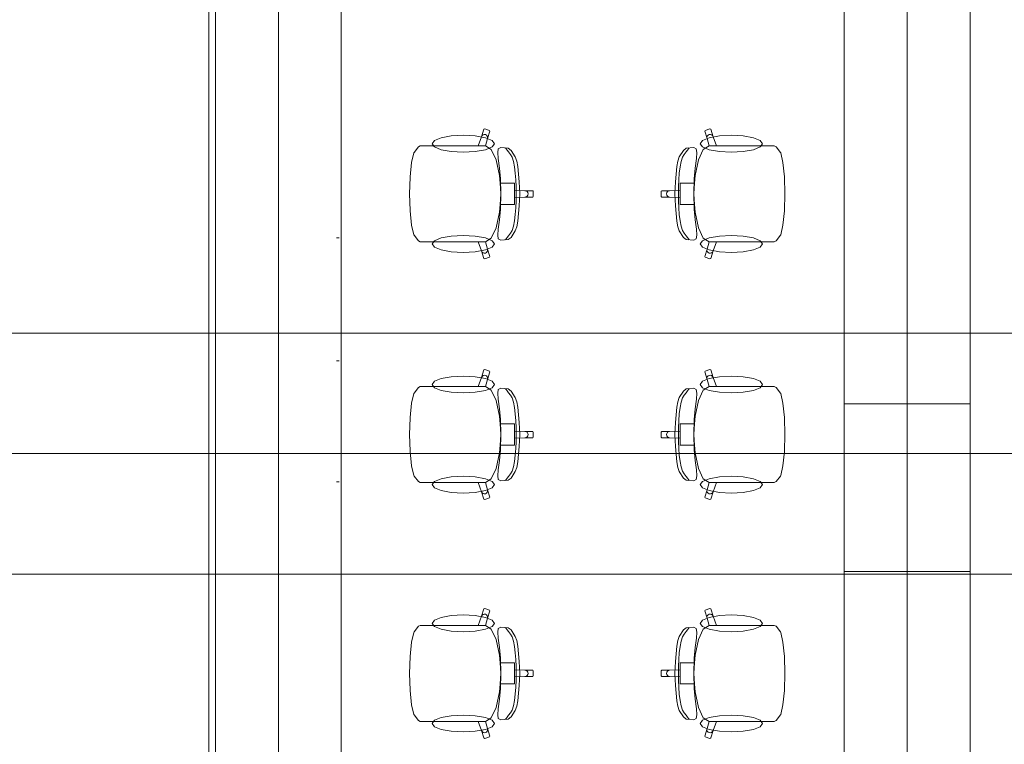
# Model space of a CAD drawing. Header units: millimetres. Extents: x -14761 to 157739, y -22400 to 107990.
# Tile 28 of 256: x 55910 to 60608, y 25613 to 29070. Entities that reach past the tile are written whole.
import ezdxf

# ---------------------------------------------------------------- set-up
doc = ezdxf.new("R2010")
doc.units = ezdxf.units.MM
doc.header["$MEASUREMENT"] = 0
doc.linetypes.add('Wipeout_Contour', pattern=[1000, 0, -1000])
for name, color, linetype in [('Интерьер - конструкции мебели', 7, 'Continuous'), ('Интерьер - Мебель', 7, 'Continuous'), ('Элемент Модели - Оси', 7, 'Continuous')]:
    doc.layers.add(name, color=color, linetype=linetype)

msp = doc.modelspace()

# ---------------------------------------------------------------- linework, layer by layer
at = {"layer": 'Интерьер - конструкции мебели', "color": 7, "linetype": 'Continuous', "lineweight": 15, "flags": 128}
msp.add_lwpolyline([(60444.3, 31900), (56812.2, 31900), (56812.2, 23437.9), (60444.3, 23437.9), (60444.3, 26425), (60444.3, 27575)], close=True, dxfattribs=at)
at = {"layer": 'Интерьер - Мебель', "color": 7, "linetype": 'Continuous', "lineweight": 15}
for p, q in [((58097.8, 28468.7), (58113.5, 28512.1)), ((58113.5, 28512.1), (58124.9, 28547.5)), ((58113.5, 28512.1), (58116.4, 28517.2)), ((58116.4, 28517.2), (58121, 28520.9)), ((58121, 28520.9), (58126.6, 28522.5)), ((58124.9, 28547.5), (58128.7, 28549.4)), ((58126.6, 28522.5), (58132.4, 28521.8)), ((58128.7, 28549.4), (58151.5, 28542)), ((58132.4, 28521.8), (58137.5, 28518.9)), ((58137.5, 28518.9), (58141.1, 28514.3)), ((58141.1, 28514.3), (58142.7, 28508.6)), ((58153.4, 28538.2), (58142, 28502.8)), ((58151.5, 28542), (58153.4, 28538.2)), ((59180.3, 28542), (59178.4, 28538.2)), ((59178.4, 28538.2), (59189.8, 28502.8)), ((59203.1, 28549.4), (59180.3, 28542)), ((59190.7, 28514.3), (59189.1, 28508.6)), ((59194.3, 28518.9), (59190.7, 28514.3)), ((59199.4, 28521.8), (59194.3, 28518.9)), ((59205.2, 28522.5), (59199.4, 28521.8)), ((59206.9, 28547.5), (59203.1, 28549.4)), ((59210.8, 28520.9), (59205.2, 28522.5)), ((59218.3, 28512.1), (59206.9, 28547.5)), ((59215.4, 28517.2), (59210.8, 28520.9)), ((59218.3, 28512.1), (59215.4, 28517.2)), ((59233.9, 28468.7), (59218.3, 28512.1)), ((57813, 28464.2), (57821.6, 28468.7)), ((57821.6, 28468.7), (57852.7, 28468.7)), ((57852.7, 28468.7), (57888.7, 28468.7)), ((57888.7, 28468.7), (58097.8, 28468.7)), ((58132.1, 28468.7), (58097.8, 28468.7)), ((58132.1, 28468.7), (58132.3, 28468.6)), ((58142, 28502.8), (58132.3, 28468.6)), ((58132.3, 28468.6), (58160.2, 28451.3)), ((58142.7, 28508.6), (58142, 28502.8)), ((59199.5, 28468.6), (59171.6, 28451.3)), ((59189.1, 28508.6), (59189.8, 28502.8)), ((59189.8, 28502.8), (59199.5, 28468.6)), ((59199.7, 28468.7), (59199.5, 28468.6)), ((59199.7, 28468.7), (59233.9, 28468.7)), ((59443.1, 28468.7), (59233.9, 28468.7)), ((59479.1, 28468.7), (59443.1, 28468.7)), ((59510.2, 28468.7), (59479.1, 28468.7)), ((59518.8, 28464.2), (59510.2, 28468.7)), ((57780.3, 28389.3), (57791, 28435.2)), ((57791, 28435.2), (57791.9, 28437.4)), ((57791.9, 28437.4), (57813, 28464.2)), ((58160.2, 28451.3), (58183.9, 28401.6)), ((58190.7, 28436.9), (58193.7, 28454.1)), ((58193.2, 28408), (58190.7, 28436.9)), ((58193.7, 28454.1), (58205.3, 28460.8)), ((58205.3, 28460.8), (58241.3, 28457.5)), ((58230.8, 28454.4), (58228.2, 28458.2)), ((58235.9, 28448.2), (58230.8, 28454.4)), ((58242.1, 28439.2), (58235.9, 28448.2)), ((58241.3, 28457.5), (58254.5, 28447)), ((58252.2, 28427.5), (58242.1, 28439.2)), ((58259.8, 28414.3), (58252.2, 28427.5)), ((58254.5, 28447), (58274.6, 28416)), ((59077.3, 28447), (59057.2, 28416)), ((59072, 28414.3), (59079.6, 28427.5)), ((59090.5, 28457.5), (59077.3, 28447)), ((59079.6, 28427.5), (59089.7, 28439.2)), ((59089.7, 28439.2), (59095.9, 28448.2)), ((59126.5, 28460.8), (59090.5, 28457.5)), ((59095.9, 28448.2), (59101, 28454.4)), ((59101, 28454.4), (59103.6, 28458.2)), ((59138.1, 28454.1), (59126.5, 28460.8)), ((59141.1, 28436.9), (59138.1, 28454.1)), ((59138.5, 28408), (59141.1, 28436.9)), ((59171.6, 28451.3), (59147.9, 28401.6)), ((59539.9, 28437.4), (59518.8, 28464.2)), ((59540.8, 28435.2), (59539.9, 28437.4)), ((59551.5, 28389.3), (59540.8, 28435.2)), ((57773.1, 28320.5), (57780.3, 28389.3)), ((58183.9, 28401.6), (58199.8, 28327.2)), ((58199.1, 28362.7), (58193.2, 28408)), ((58266.1, 28393.9), (58259.8, 28414.3)), ((58271, 28368), (58266.1, 28393.9)), ((58274.6, 28416), (58281.8, 28396)), ((58281.8, 28396), (58286.6, 28370.1)), ((59049.9, 28396), (59045.1, 28370.1)), ((59057.2, 28416), (59049.9, 28396)), ((59060.7, 28368), (59065.7, 28393.9)), ((59065.7, 28393.9), (59072, 28414.3)), ((59147.9, 28401.6), (59132, 28327.2)), ((59132.7, 28362.7), (59138.5, 28408)), ((59558.6, 28320.5), (59551.5, 28389.3)), ((58203.7, 28311.7), (58199.1, 28362.7)), ((58199.8, 28327.2), (58202.2, 28289.7)), ((58274.7, 28338), (58271, 28368)), ((58277.3, 28305.5), (58274.7, 28338)), ((58286.6, 28370.1), (58293.6, 28296.9)), ((59045.1, 28370.1), (59038.2, 28296.9)), ((59054.5, 28305.5), (59057, 28338)), ((59057, 28338), (59060.7, 28368)), ((59128.1, 28311.7), (59132.7, 28362.7)), ((59132, 28327.2), (59129.6, 28289.7)), ((57770.6, 28239.4), (57773, 28319.5)), ((57773, 28319.5), (57773.1, 28320.5)), ((58202.2, 28289.7), (58205.4, 28239.4)), ((58202.2, 28289.7), (58240.9, 28289.7)), ((58206.1, 28239.4), (58203.7, 28311.7)), ((58240.9, 28289.7), (58270.8, 28289.7)), ((58270.8, 28289.7), (58270.8, 28256.3)), ((58278.7, 28272.2), (58277.3, 28305.5)), ((58293.6, 28296.9), (58295.8, 28239.4)), ((59038.2, 28296.9), (59036, 28239.4)), ((59053.1, 28272.2), (59054.5, 28305.5)), ((59090.9, 28289.7), (59061, 28289.7)), ((59061, 28289.7), (59061, 28256.3)), ((59129.6, 28289.7), (59090.9, 28289.7)), ((59125.7, 28239.4), (59128.1, 28311.7)), ((59129.6, 28289.7), (59126.4, 28239.4)), ((59558.7, 28319.5), (59558.6, 28320.5)), ((59561.2, 28239.4), (59558.7, 28319.5)), ((57770.6, 28239.4), (57773, 28159.4)), ((58202.2, 28189.1), (58205.4, 28239.4)), ((58206.1, 28239.4), (58203.7, 28167.1)), ((58270.8, 28256.3), (58270.8, 28239.4)), ((58270.8, 28256.3), (58320.7, 28254.5)), ((58270.8, 28222.5), (58270.8, 28239.4)), ((58279.2, 28239.4), (58278.7, 28272.2)), ((58279.2, 28239.4), (58278.7, 28206.7)), ((58293.6, 28181.9), (58295.8, 28239.4)), ((58320.7, 28254.5), (58326.4, 28253.4)), ((58320.7, 28254.5), (58357.6, 28254.5)), ((58326.4, 28253.4), (58331.3, 28250.1)), ((58331.3, 28250.1), (58334.5, 28245.2)), ((58331.3, 28228.8), (58334.5, 28233.7)), ((58334.5, 28245.2), (58335.6, 28239.4)), ((58334.5, 28233.7), (58335.6, 28239.4)), ((58357.6, 28254.5), (58360.6, 28251.5)), ((58360.6, 28251.5), (58360.6, 28239.4)), ((58360.6, 28227.4), (58360.6, 28239.4)), ((58974.2, 28254.5), (58971.2, 28251.5)), ((58971.2, 28251.5), (58971.2, 28239.4)), ((58971.2, 28227.4), (58971.2, 28239.4)), ((59011.1, 28254.5), (58974.2, 28254.5)), ((58997.3, 28245.2), (58996.1, 28239.4)), ((58997.3, 28233.7), (58996.1, 28239.4)), ((59000.5, 28250.1), (58997.3, 28245.2)), ((59000.5, 28228.8), (58997.3, 28233.7)), ((59005.4, 28253.4), (59000.5, 28250.1)), ((59011.1, 28254.5), (59005.4, 28253.4)), ((59061, 28256.3), (59011.1, 28254.5)), ((59038.2, 28181.9), (59036, 28239.4)), ((59052.6, 28239.4), (59053.1, 28272.2)), ((59052.6, 28239.4), (59053.1, 28206.7)), ((59061, 28256.3), (59061, 28239.4)), ((59061, 28222.5), (59061, 28239.4)), ((59125.7, 28239.4), (59128.1, 28167.1)), ((59129.6, 28189.1), (59126.4, 28239.4)), ((59561.2, 28239.4), (59558.7, 28159.4)), ((58199.8, 28151.7), (58202.2, 28189.1)), ((58202.2, 28189.1), (58240.9, 28189.1)), ((58240.9, 28189.1), (58270.8, 28189.1)), ((58270.8, 28222.5), (58320.7, 28224.3)), ((58270.8, 28189.1), (58270.8, 28222.5)), ((58278.7, 28206.7), (58277.3, 28173.3)), ((58320.7, 28224.3), (58326.4, 28225.5)), ((58320.7, 28224.3), (58357.6, 28224.3)), ((58326.4, 28225.5), (58331.3, 28228.8)), ((58357.6, 28224.3), (58360.6, 28227.4)), ((58974.2, 28224.3), (58971.2, 28227.4)), ((59011.1, 28224.3), (58974.2, 28224.3)), ((59005.4, 28225.5), (59000.5, 28228.8)), ((59011.1, 28224.3), (59005.4, 28225.5)), ((59061, 28222.5), (59011.1, 28224.3)), ((59053.1, 28206.7), (59054.5, 28173.3)), ((59061, 28189.1), (59061, 28222.5)), ((59090.9, 28189.1), (59061, 28189.1)), ((59129.6, 28189.1), (59090.9, 28189.1)), ((59132, 28151.7), (59129.6, 28189.1)), ((57773, 28159.4), (57773.1, 28158.3)), ((57773.1, 28158.3), (57780.3, 28089.6)), ((58183.9, 28077.3), (58199.8, 28151.7)), ((58203.7, 28167.1), (58199.1, 28116.2)), ((58274.7, 28140.9), (58271, 28110.9)), ((58277.3, 28173.3), (58274.7, 28140.9)), ((58286.6, 28108.7), (58293.6, 28181.9)), ((59045.1, 28108.7), (59038.2, 28181.9)), ((59054.5, 28173.3), (59057, 28140.9)), ((59057, 28140.9), (59060.7, 28110.9)), ((59128.1, 28167.1), (59132.7, 28116.2)), ((59147.9, 28077.3), (59132, 28151.7)), ((59558.6, 28158.3), (59551.5, 28089.6)), ((59558.7, 28159.4), (59558.6, 28158.3)), ((57780.3, 28089.6), (57791, 28043.6)), ((58199.1, 28116.2), (58193.2, 28070.9)), ((58271, 28110.9), (58266.1, 28085)), ((58281.8, 28082.8), (58286.6, 28108.7)), ((59049.9, 28082.8), (59045.1, 28108.7)), ((59060.7, 28110.9), (59065.7, 28085)), ((59132.7, 28116.2), (59138.5, 28070.9)), ((59551.5, 28089.6), (59540.8, 28043.6)), ((57791, 28043.6), (57791.9, 28041.5)), ((58160.2, 28027.6), (58183.9, 28077.3)), ((58193.2, 28070.9), (58190.7, 28042)), ((58190.7, 28042), (58193.7, 28024.8)), ((58252.2, 28051.4), (58242.1, 28039.7)), ((58259.8, 28064.6), (58252.2, 28051.4)), ((58254.5, 28031.9), (58274.6, 28062.9)), ((58266.1, 28085), (58259.8, 28064.6)), ((58274.6, 28062.9), (58281.8, 28082.8)), ((59057.2, 28062.9), (59049.9, 28082.8)), ((59077.3, 28031.9), (59057.2, 28062.9)), ((59065.7, 28085), (59072, 28064.6)), ((59072, 28064.6), (59079.6, 28051.4)), ((59079.6, 28051.4), (59089.7, 28039.7)), ((59141.1, 28042), (59138.1, 28024.8)), ((59138.5, 28070.9), (59141.1, 28042)), ((59171.6, 28027.6), (59147.9, 28077.3)), ((59540.8, 28043.6), (59539.9, 28041.5)), ((57791.9, 28041.5), (57813, 28014.7)), ((57813, 28014.7), (57821.6, 28010.2)), ((57821.6, 28010.2), (57852.7, 28010.2)), ((57852.7, 28010.2), (57888.7, 28010.2)), ((57888.7, 28010.2), (58097.8, 28010.2)), ((58132.1, 28010.2), (58097.8, 28010.2)), ((58097.8, 28010.2), (58113.5, 27966.8)), ((58132.1, 28010.2), (58132.3, 28010.3)), ((58132.3, 28010.3), (58160.2, 28027.6)), ((58142, 27976.1), (58132.3, 28010.3)), ((58193.7, 28024.8), (58205.3, 28018)), ((58205.3, 28018), (58241.3, 28021.3)), ((58230.8, 28024.4), (58228.2, 28020.7)), ((58235.9, 28030.7), (58230.8, 28024.4)), ((58242.1, 28039.7), (58235.9, 28030.7)), ((58241.3, 28021.3), (58254.5, 28031.9)), ((59090.5, 28021.3), (59077.3, 28031.9)), ((59089.7, 28039.7), (59095.9, 28030.7)), ((59126.5, 28018), (59090.5, 28021.3)), ((59095.9, 28030.7), (59101, 28024.4)), ((59101, 28024.4), (59103.6, 28020.7)), ((59138.1, 28024.8), (59126.5, 28018)), ((59199.5, 28010.3), (59171.6, 28027.6)), ((59189.8, 27976.1), (59199.5, 28010.3)), ((59199.7, 28010.2), (59199.5, 28010.3)), ((59199.7, 28010.2), (59233.9, 28010.2)), ((59233.9, 28010.2), (59218.3, 27966.8)), ((59443.1, 28010.2), (59233.9, 28010.2)), ((59479.1, 28010.2), (59443.1, 28010.2)), ((59510.2, 28010.2), (59479.1, 28010.2)), ((59518.8, 28014.7), (59510.2, 28010.2)), ((59539.9, 28041.5), (59518.8, 28014.7)), ((58113.5, 27966.8), (58116.4, 27961.6)), ((58113.5, 27966.8), (58124.9, 27931.4)), ((58116.4, 27961.6), (58121, 27958)), ((58121, 27958), (58126.6, 27956.4)), ((58126.6, 27956.4), (58132.4, 27957.1)), ((58132.4, 27957.1), (58137.5, 27960)), ((58137.5, 27960), (58141.1, 27964.6)), ((58141.1, 27964.6), (58142.7, 27970.3)), ((58142.7, 27970.3), (58142, 27976.1)), ((58153.4, 27940.7), (58142, 27976.1)), ((59178.4, 27940.7), (59189.8, 27976.1)), ((59189.1, 27970.3), (59189.8, 27976.1)), ((59190.7, 27964.6), (59189.1, 27970.3)), ((59194.3, 27960), (59190.7, 27964.6)), ((59199.4, 27957.1), (59194.3, 27960)), ((59205.2, 27956.4), (59199.4, 27957.1)), ((59210.8, 27958), (59205.2, 27956.4)), ((59218.3, 27966.8), (59206.9, 27931.4)), ((59215.4, 27961.6), (59210.8, 27958)), ((59218.3, 27966.8), (59215.4, 27961.6)), ((58124.9, 27931.4), (58128.7, 27929.4)), ((58128.7, 27929.4), (58151.5, 27936.9)), ((58151.5, 27936.9), (58153.4, 27940.7)), ((59180.3, 27936.9), (59178.4, 27940.7)), ((59203.1, 27929.4), (59180.3, 27936.9)), ((59206.9, 27931.4), (59203.1, 27929.4)), ((58113.5, 27363.6), (58124.9, 27399)), ((58124.9, 27399), (58128.7, 27400.9)), ((58128.7, 27400.9), (58151.5, 27393.5)), ((58153.4, 27389.7), (58142, 27354.3)), ((58151.5, 27393.5), (58153.4, 27389.7)), ((59180.3, 27393.5), (59178.4, 27389.7)), ((59178.4, 27389.7), (59189.8, 27354.3)), ((59203.1, 27400.9), (59180.3, 27393.5)), ((59206.9, 27399), (59203.1, 27400.9)), ((59218.3, 27363.6), (59206.9, 27399)), ((58097.8, 27320.2), (58113.5, 27363.6)), ((58113.5, 27363.6), (58116.4, 27368.7)), ((58116.4, 27368.7), (58121, 27372.4)), ((58121, 27372.4), (58126.6, 27374)), ((58126.6, 27374), (58132.4, 27373.3)), ((58142, 27354.3), (58132.3, 27320.1)), ((58132.4, 27373.3), (58137.5, 27370.4)), ((58137.5, 27370.4), (58141.1, 27365.8)), ((58141.1, 27365.8), (58142.7, 27360.1)), ((58142.7, 27360.1), (58142, 27354.3)), ((59190.7, 27365.8), (59189.1, 27360.1)), ((59189.1, 27360.1), (59189.8, 27354.3)), ((59189.8, 27354.3), (59199.5, 27320.1)), ((59194.3, 27370.4), (59190.7, 27365.8)), ((59199.4, 27373.3), (59194.3, 27370.4)), ((59205.2, 27374), (59199.4, 27373.3)), ((59210.8, 27372.4), (59205.2, 27374)), ((59215.4, 27368.7), (59210.8, 27372.4)), ((59218.3, 27363.6), (59215.4, 27368.7)), ((59233.9, 27320.2), (59218.3, 27363.6)), ((57791.9, 27288.9), (57813, 27315.7)), ((57813, 27315.7), (57821.6, 27320.2)), ((57821.6, 27320.2), (57852.7, 27320.2)), ((57852.7, 27320.2), (57888.7, 27320.2)), ((57888.7, 27320.2), (58097.8, 27320.2)), ((58132.1, 27320.2), (58097.8, 27320.2)), ((58132.1, 27320.2), (58132.3, 27320.1)), ((58132.3, 27320.1), (58160.2, 27302.8)), ((58160.2, 27302.8), (58183.9, 27253.1)), ((58190.7, 27288.4), (58193.7, 27305.6)), ((58193.7, 27305.6), (58205.3, 27312.3)), ((58205.3, 27312.3), (58241.3, 27309)), ((58230.8, 27306), (58228.2, 27309.7)), ((58235.9, 27299.7), (58230.8, 27306)), ((58242.1, 27290.7), (58235.9, 27299.7)), ((58241.3, 27309), (58254.5, 27298.5)), ((58252.2, 27279), (58242.1, 27290.7)), ((58254.5, 27298.5), (58274.6, 27267.5)), ((59077.3, 27298.5), (59057.2, 27267.5)), ((59090.5, 27309), (59077.3, 27298.5)), ((59079.6, 27279), (59089.7, 27290.7)), ((59089.7, 27290.7), (59095.9, 27299.7)), ((59126.5, 27312.3), (59090.5, 27309)), ((59095.9, 27299.7), (59101, 27306)), ((59101, 27306), (59103.6, 27309.7)), ((59138.1, 27305.6), (59126.5, 27312.3)), ((59141.1, 27288.4), (59138.1, 27305.6)), ((59171.6, 27302.8), (59147.9, 27253.1)), ((59199.5, 27320.1), (59171.6, 27302.8)), ((59199.7, 27320.2), (59199.5, 27320.1)), ((59199.7, 27320.2), (59233.9, 27320.2)), ((59443.1, 27320.2), (59233.9, 27320.2)), ((59479.1, 27320.2), (59443.1, 27320.2)), ((59510.2, 27320.2), (59479.1, 27320.2)), ((59518.8, 27315.7), (59510.2, 27320.2)), ((59539.9, 27288.9), (59518.8, 27315.7)), ((57780.3, 27240.8), (57791, 27286.7)), ((57791, 27286.7), (57791.9, 27288.9)), ((58183.9, 27253.1), (58199.8, 27178.7)), ((58193.2, 27259.5), (58190.7, 27288.4)), ((58199.1, 27214.2), (58193.2, 27259.5)), ((58259.8, 27265.8), (58252.2, 27279)), ((58266.1, 27245.4), (58259.8, 27265.8)), ((58271, 27219.5), (58266.1, 27245.4)), ((58274.6, 27267.5), (58281.8, 27247.5)), ((58281.8, 27247.5), (58286.6, 27221.7)), ((59049.9, 27247.5), (59045.1, 27221.7)), ((59057.2, 27267.5), (59049.9, 27247.5)), ((59060.7, 27219.5), (59065.7, 27245.4)), ((59065.7, 27245.4), (59072, 27265.8)), ((59072, 27265.8), (59079.6, 27279)), ((59147.9, 27253.1), (59132, 27178.7)), ((59132.7, 27214.2), (59138.5, 27259.5)), ((59138.5, 27259.5), (59141.1, 27288.4)), ((59540.8, 27286.7), (59539.9, 27288.9)), ((59551.5, 27240.8), (59540.8, 27286.7)), ((57773.1, 27172), (57780.3, 27240.8)), ((58203.7, 27163.2), (58199.1, 27214.2)), ((58274.7, 27189.5), (58271, 27219.5)), ((58286.6, 27221.7), (58293.6, 27148.4)), ((59045.1, 27221.7), (59038.2, 27148.4)), ((59057, 27189.5), (59060.7, 27219.5)), ((59128.1, 27163.2), (59132.7, 27214.2)), ((59558.6, 27172), (59551.5, 27240.8)), ((57770.6, 27090.9), (57773, 27171)), ((57773, 27171), (57773.1, 27172)), ((58199.8, 27178.7), (58202.2, 27141.3)), ((58206.1, 27090.9), (58203.7, 27163.2)), ((58277.3, 27157), (58274.7, 27189.5)), ((58278.7, 27123.7), (58277.3, 27157)), ((59053.1, 27123.7), (59054.5, 27157)), ((59054.5, 27157), (59057, 27189.5)), ((59125.7, 27090.9), (59128.1, 27163.2)), ((59132, 27178.7), (59129.6, 27141.3)), ((59558.7, 27171), (59558.6, 27172)), ((59561.2, 27090.9), (59558.7, 27171)), ((58202.2, 27141.3), (58205.4, 27090.9)), ((58202.2, 27141.3), (58240.9, 27141.3)), ((58240.9, 27141.3), (58270.8, 27141.3)), ((58270.8, 27141.3), (58270.8, 27107.8)), ((58270.8, 27107.8), (58270.8, 27090.9)), ((58270.8, 27107.8), (58320.7, 27106)), ((58279.2, 27090.9), (58278.7, 27123.7)), ((58293.6, 27148.4), (58295.8, 27090.9)), ((58320.7, 27106), (58326.4, 27104.9)), ((58320.7, 27106), (58357.6, 27106)), ((58326.4, 27104.9), (58331.3, 27101.6)), ((58357.6, 27106), (58360.6, 27103)), ((58360.6, 27103), (58360.6, 27090.9)), ((58974.2, 27106), (58971.2, 27103)), ((58971.2, 27103), (58971.2, 27090.9)), ((59011.1, 27106), (58974.2, 27106)), ((59005.4, 27104.9), (59000.5, 27101.6)), ((59011.1, 27106), (59005.4, 27104.9)), ((59061, 27107.8), (59011.1, 27106)), ((59038.2, 27148.4), (59036, 27090.9)), ((59052.6, 27090.9), (59053.1, 27123.7)), ((59090.9, 27141.3), (59061, 27141.3)), ((59061, 27141.3), (59061, 27107.8)), ((59061, 27107.8), (59061, 27090.9)), ((59129.6, 27141.3), (59090.9, 27141.3)), ((59129.6, 27141.3), (59126.4, 27090.9)), ((57770.6, 27090.9), (57773, 27010.9)), ((58202.2, 27040.6), (58205.4, 27090.9)), ((58206.1, 27090.9), (58203.7, 27018.6)), ((58270.8, 27074.1), (58270.8, 27090.9)), ((58270.8, 27074.1), (58320.7, 27075.9)), ((58270.8, 27040.6), (58270.8, 27074.1)), ((58278.7, 27058.2), (58277.3, 27024.9)), ((58279.2, 27090.9), (58278.7, 27058.2)), ((58293.6, 27033.4), (58295.8, 27090.9)), ((58320.7, 27075.9), (58326.4, 27077)), ((58320.7, 27075.9), (58357.6, 27075.9)), ((58326.4, 27077), (58331.3, 27080.3)), ((58331.3, 27101.6), (58334.5, 27096.7)), ((58331.3, 27080.3), (58334.5, 27085.2)), ((58334.5, 27096.7), (58335.6, 27090.9)), ((58334.5, 27085.2), (58335.6, 27090.9)), ((58357.6, 27075.9), (58360.6, 27078.9)), ((58360.6, 27078.9), (58360.6, 27090.9)), ((58971.2, 27078.9), (58971.2, 27090.9)), ((58974.2, 27075.9), (58971.2, 27078.9)), ((59011.1, 27075.9), (58974.2, 27075.9)), ((58997.3, 27096.7), (58996.1, 27090.9)), ((58997.3, 27085.2), (58996.1, 27090.9)), ((59000.5, 27101.6), (58997.3, 27096.7)), ((59000.5, 27080.3), (58997.3, 27085.2)), ((59005.4, 27077), (59000.5, 27080.3)), ((59011.1, 27075.9), (59005.4, 27077)), ((59061, 27074.1), (59011.1, 27075.9)), ((59038.2, 27033.4), (59036, 27090.9)), ((59052.6, 27090.9), (59053.1, 27058.2)), ((59053.1, 27058.2), (59054.5, 27024.9)), ((59061, 27074.1), (59061, 27090.9)), ((59061, 27040.6), (59061, 27074.1)), ((59125.7, 27090.9), (59128.1, 27018.6)), ((59129.6, 27040.6), (59126.4, 27090.9)), ((59561.2, 27090.9), (59558.7, 27010.9)), ((57773, 27010.9), (57773.1, 27009.8)), ((57773.1, 27009.8), (57780.3, 26941.1)), ((58203.7, 27018.6), (58199.1, 26967.7)), ((58199.8, 27003.2), (58202.2, 27040.6)), ((58202.2, 27040.6), (58240.9, 27040.6)), ((58240.9, 27040.6), (58270.8, 27040.6)), ((58277.3, 27024.9), (58274.7, 26992.4)), ((58286.6, 26960.2), (58293.6, 27033.4)), ((59045.1, 26960.2), (59038.2, 27033.4)), ((59054.5, 27024.9), (59057, 26992.4)), ((59090.9, 27040.6), (59061, 27040.6)), ((59129.6, 27040.6), (59090.9, 27040.6)), ((59128.1, 27018.6), (59132.7, 26967.7)), ((59132, 27003.2), (59129.6, 27040.6)), ((59558.6, 27009.8), (59551.5, 26941.1)), ((59558.7, 27010.9), (59558.6, 27009.8)), ((58183.9, 26928.8), (58199.8, 27003.2)), ((58199.1, 26967.7), (58193.2, 26922.4)), ((58271, 26962.4), (58266.1, 26936.5)), ((58274.7, 26992.4), (58271, 26962.4)), ((59057, 26992.4), (59060.7, 26962.4)), ((59060.7, 26962.4), (59065.7, 26936.5)), ((59147.9, 26928.8), (59132, 27003.2)), ((59132.7, 26967.7), (59138.5, 26922.4)), ((57780.3, 26941.1), (57791, 26895.2)), ((58160.2, 26879.1), (58183.9, 26928.8)), ((58193.2, 26922.4), (58190.7, 26893.5)), ((58259.8, 26916.1), (58252.2, 26902.9)), ((58254.5, 26883.4), (58274.6, 26914.4)), ((58266.1, 26936.5), (58259.8, 26916.1)), ((58274.6, 26914.4), (58281.8, 26934.4)), ((58281.8, 26934.4), (58286.6, 26960.2)), ((59049.9, 26934.4), (59045.1, 26960.2)), ((59057.2, 26914.4), (59049.9, 26934.4)), ((59077.3, 26883.4), (59057.2, 26914.4)), ((59065.7, 26936.5), (59072, 26916.1)), ((59072, 26916.1), (59079.6, 26902.9)), ((59138.5, 26922.4), (59141.1, 26893.5)), ((59171.6, 26879.1), (59147.9, 26928.8)), ((59551.5, 26941.1), (59540.8, 26895.2)), ((57791, 26895.2), (57791.9, 26893)), ((57791.9, 26893), (57813, 26866.2)), ((58132.3, 26861.8), (58160.2, 26879.1)), ((58190.7, 26893.5), (58193.7, 26876.3)), ((58193.7, 26876.3), (58205.3, 26869.6)), ((58205.3, 26869.6), (58241.3, 26872.8)), ((58230.8, 26875.9), (58228.2, 26872.2)), ((58235.9, 26882.2), (58230.8, 26875.9)), ((58242.1, 26891.2), (58235.9, 26882.2)), ((58241.3, 26872.8), (58254.5, 26883.4)), ((58252.2, 26902.9), (58242.1, 26891.2)), ((59090.5, 26872.8), (59077.3, 26883.4)), ((59079.6, 26902.9), (59089.7, 26891.2)), ((59089.7, 26891.2), (59095.9, 26882.2)), ((59126.5, 26869.6), (59090.5, 26872.8)), ((59095.9, 26882.2), (59101, 26875.9)), ((59101, 26875.9), (59103.6, 26872.2)), ((59138.1, 26876.3), (59126.5, 26869.6)), ((59141.1, 26893.5), (59138.1, 26876.3)), ((59199.5, 26861.8), (59171.6, 26879.1)), ((59539.9, 26893), (59518.8, 26866.2)), ((59540.8, 26895.2), (59539.9, 26893)), ((57813, 26866.2), (57821.6, 26861.7)), ((57821.6, 26861.7), (57852.7, 26861.7)), ((57852.7, 26861.7), (57888.7, 26861.7)), ((57888.7, 26861.7), (58097.8, 26861.7)), ((58132.1, 26861.7), (58097.8, 26861.7)), ((58097.8, 26861.7), (58113.5, 26818.3)), ((58132.1, 26861.7), (58132.3, 26861.8)), ((58142, 26827.6), (58132.3, 26861.8)), ((58141.1, 26816.1), (58142.7, 26821.8)), ((58142.7, 26821.8), (58142, 26827.6)), ((58153.4, 26792.2), (58142, 26827.6)), ((59178.4, 26792.2), (59189.8, 26827.6)), ((59189.1, 26821.8), (59189.8, 26827.6)), ((59190.7, 26816.1), (59189.1, 26821.8)), ((59189.8, 26827.6), (59199.5, 26861.8)), ((59199.7, 26861.7), (59199.5, 26861.8)), ((59199.7, 26861.7), (59233.9, 26861.7)), ((59233.9, 26861.7), (59218.3, 26818.3)), ((59443.1, 26861.7), (59233.9, 26861.7)), ((59479.1, 26861.7), (59443.1, 26861.7)), ((59510.2, 26861.7), (59479.1, 26861.7)), ((59518.8, 26866.2), (59510.2, 26861.7)), ((58113.5, 26818.3), (58116.4, 26813.2)), ((58113.5, 26818.3), (58124.9, 26782.9)), ((58116.4, 26813.2), (58121, 26809.5)), ((58121, 26809.5), (58126.6, 26807.9)), ((58124.9, 26782.9), (58128.7, 26780.9)), ((58126.6, 26807.9), (58132.4, 26808.6)), ((58128.7, 26780.9), (58151.5, 26788.4)), ((58132.4, 26808.6), (58137.5, 26811.5)), ((58137.5, 26811.5), (58141.1, 26816.1)), ((58151.5, 26788.4), (58153.4, 26792.2)), ((59180.3, 26788.4), (59178.4, 26792.2)), ((59203.1, 26780.9), (59180.3, 26788.4)), ((59194.3, 26811.5), (59190.7, 26816.1)), ((59199.4, 26808.6), (59194.3, 26811.5)), ((59205.2, 26807.9), (59199.4, 26808.6)), ((59206.9, 26782.9), (59203.1, 26780.9)), ((59210.8, 26809.5), (59205.2, 26807.9)), ((59218.3, 26818.3), (59206.9, 26782.9)), ((59215.4, 26813.2), (59210.8, 26809.5)), ((59218.3, 26818.3), (59215.4, 26813.2)), ((58113.5, 26223.8), (58124.9, 26259.2)), ((58124.9, 26259.2), (58128.7, 26261.1)), ((58128.7, 26261.1), (58151.5, 26253.7)), ((59203.1, 26261.1), (59180.3, 26253.7)), ((59206.9, 26259.2), (59203.1, 26261.1)), ((59218.3, 26223.8), (59206.9, 26259.2)), ((58097.8, 26180.4), (58113.5, 26223.8)), ((58113.5, 26223.8), (58116.4, 26228.9)), ((58116.4, 26228.9), (58121, 26232.6)), ((58121, 26232.6), (58126.6, 26234.2)), ((58126.6, 26234.2), (58132.4, 26233.5)), ((58142, 26214.4), (58132.3, 26180.3)), ((58132.4, 26233.5), (58137.5, 26230.6)), ((58137.5, 26230.6), (58141.1, 26226)), ((58141.1, 26226), (58142.7, 26220.3)), ((58153.4, 26249.9), (58142, 26214.4)), ((58142.7, 26220.3), (58142, 26214.4)), ((58151.5, 26253.7), (58153.4, 26249.9)), ((59180.3, 26253.7), (59178.4, 26249.9)), ((59178.4, 26249.9), (59189.8, 26214.4)), ((59190.7, 26226), (59189.1, 26220.3)), ((59189.1, 26220.3), (59189.8, 26214.4)), ((59189.8, 26214.4), (59199.5, 26180.3)), ((59194.3, 26230.6), (59190.7, 26226)), ((59199.4, 26233.5), (59194.3, 26230.6)), ((59205.2, 26234.2), (59199.4, 26233.5)), ((59210.8, 26232.6), (59205.2, 26234.2)), ((59215.4, 26228.9), (59210.8, 26232.6)), ((59218.3, 26223.8), (59215.4, 26228.9)), ((59233.9, 26180.4), (59218.3, 26223.8)), ((57791.9, 26149), (57813, 26175.9)), ((57813, 26175.9), (57821.6, 26180.4)), ((57821.6, 26180.4), (57852.7, 26180.4)), ((57852.7, 26180.4), (57888.7, 26180.4)), ((57888.7, 26180.4), (58097.8, 26180.4)), ((58132.1, 26180.4), (58097.8, 26180.4)), ((58132.1, 26180.4), (58132.3, 26180.3)), ((58132.3, 26180.3), (58160.2, 26162.9)), ((58160.2, 26162.9), (58183.9, 26113.2)), ((58190.7, 26148.6), (58193.7, 26165.8)), ((58193.7, 26165.8), (58205.3, 26172.5)), ((58205.3, 26172.5), (58241.3, 26169.2)), ((58230.8, 26166.1), (58228.2, 26169.9)), ((58235.9, 26159.9), (58230.8, 26166.1)), ((58241.3, 26169.2), (58254.5, 26158.7)), ((59090.5, 26169.2), (59077.3, 26158.7)), ((59126.5, 26172.5), (59090.5, 26169.2)), ((59095.9, 26159.9), (59101, 26166.1)), ((59101, 26166.1), (59103.6, 26169.9)), ((59138.1, 26165.8), (59126.5, 26172.5)), ((59141.1, 26148.6), (59138.1, 26165.8)), ((59171.6, 26162.9), (59147.9, 26113.2)), ((59199.5, 26180.3), (59171.6, 26162.9)), ((59199.7, 26180.4), (59199.5, 26180.3)), ((59199.7, 26180.4), (59233.9, 26180.4)), ((59443.1, 26180.4), (59233.9, 26180.4)), ((59479.1, 26180.4), (59443.1, 26180.4)), ((59510.2, 26180.4), (59479.1, 26180.4)), ((59518.8, 26175.9), (59510.2, 26180.4)), ((59539.9, 26149), (59518.8, 26175.9)), ((57780.3, 26101), (57791, 26146.9)), ((57791, 26146.9), (57791.9, 26149)), ((58193.2, 26119.7), (58190.7, 26148.6)), ((58199.1, 26074.4), (58193.2, 26119.7)), ((58242.1, 26150.9), (58235.9, 26159.9)), ((58252.2, 26139.1), (58242.1, 26150.9)), ((58259.8, 26125.9), (58252.2, 26139.1)), ((58254.5, 26158.7), (58274.6, 26127.7)), ((58266.1, 26105.6), (58259.8, 26125.9)), ((58274.6, 26127.7), (58281.8, 26107.7)), ((59057.2, 26127.7), (59049.9, 26107.7)), ((59077.3, 26158.7), (59057.2, 26127.7)), ((59065.7, 26105.6), (59072, 26125.9)), ((59072, 26125.9), (59079.6, 26139.1)), ((59079.6, 26139.1), (59089.7, 26150.9)), ((59089.7, 26150.9), (59095.9, 26159.9)), ((59132.7, 26074.4), (59138.5, 26119.7)), ((59138.5, 26119.7), (59141.1, 26148.6)), ((59540.8, 26146.9), (59539.9, 26149)), ((59551.5, 26101), (59540.8, 26146.9)), ((57773.1, 26032.2), (57780.3, 26101)), ((58183.9, 26113.2), (58199.8, 26038.9)), ((58203.7, 26023.4), (58199.1, 26074.4)), ((58271, 26079.6), (58266.1, 26105.6)), ((58274.7, 26049.7), (58271, 26079.6)), ((58281.8, 26107.7), (58286.6, 26081.8)), ((58286.6, 26081.8), (58293.6, 26008.6)), ((59045.1, 26081.8), (59038.2, 26008.6)), ((59049.9, 26107.7), (59045.1, 26081.8)), ((59057, 26049.7), (59060.7, 26079.6)), ((59060.7, 26079.6), (59065.7, 26105.6)), ((59128.1, 26023.4), (59132.7, 26074.4)), ((59147.9, 26113.2), (59132, 26038.9)), ((59558.6, 26032.2), (59551.5, 26101)), ((57770.6, 25951.1), (57773, 26031.2)), ((57773, 26031.2), (57773.1, 26032.2)), ((58199.8, 26038.9), (58202.2, 26001.4)), ((58206.1, 25951.1), (58203.7, 26023.4)), ((58277.3, 26017.2), (58274.7, 26049.7)), ((59054.5, 26017.2), (59057, 26049.7)), ((59125.7, 25951.1), (59128.1, 26023.4)), ((59132, 26038.9), (59129.6, 26001.4)), ((59558.7, 26031.2), (59558.6, 26032.2)), ((59561.2, 25951.1), (59558.7, 26031.2)), ((58202.2, 26001.4), (58205.4, 25951.1)), ((58202.2, 26001.4), (58240.9, 26001.4)), ((58240.9, 26001.4), (58270.8, 26001.4)), ((58270.8, 26001.4), (58270.8, 25968)), ((58278.7, 25983.8), (58277.3, 26017.2)), ((58279.2, 25951.1), (58278.7, 25983.8)), ((58293.6, 26008.6), (58295.8, 25951.1)), ((59038.2, 26008.6), (59036, 25951.1)), ((59052.6, 25951.1), (59053.1, 25983.8)), ((59053.1, 25983.8), (59054.5, 26017.2)), ((59090.9, 26001.4), (59061, 26001.4)), ((59061, 26001.4), (59061, 25968)), ((59129.6, 26001.4), (59090.9, 26001.4)), ((59129.6, 26001.4), (59126.4, 25951.1)), ((57770.6, 25951.1), (57773, 25871.1)), ((58202.2, 25900.8), (58205.4, 25951.1)), ((58206.1, 25951.1), (58203.7, 25878.8)), ((58270.8, 25968), (58270.8, 25951.1)), ((58270.8, 25968), (58320.7, 25966.2)), ((58270.8, 25934.2), (58270.8, 25951.1)), ((58270.8, 25934.2), (58320.7, 25936)), ((58270.8, 25900.8), (58270.8, 25934.2)), ((58279.2, 25951.1), (58278.7, 25918.4)), ((58293.6, 25893.6), (58295.8, 25951.1)), ((58320.7, 25966.2), (58326.4, 25965.1)), ((58320.7, 25966.2), (58357.6, 25966.2)), ((58320.7, 25936), (58326.4, 25937.2)), ((58320.7, 25936), (58357.6, 25936)), ((58326.4, 25965.1), (58331.3, 25961.8)), ((58326.4, 25937.2), (58331.3, 25940.5)), ((58331.3, 25961.8), (58334.5, 25956.9)), ((58331.3, 25940.5), (58334.5, 25945.4)), ((58334.5, 25956.9), (58335.6, 25951.1)), ((58334.5, 25945.4), (58335.6, 25951.1)), ((58357.6, 25966.2), (58360.6, 25963.2)), ((58357.6, 25936), (58360.6, 25939.1)), ((58360.6, 25963.2), (58360.6, 25951.1)), ((58360.6, 25939.1), (58360.6, 25951.1)), ((58974.2, 25966.2), (58971.2, 25963.2)), ((58971.2, 25963.2), (58971.2, 25951.1)), ((58971.2, 25939.1), (58971.2, 25951.1)), ((58974.2, 25936), (58971.2, 25939.1)), ((59011.1, 25966.2), (58974.2, 25966.2)), ((59011.1, 25936), (58974.2, 25936)), ((58997.3, 25956.9), (58996.1, 25951.1)), ((58997.3, 25945.4), (58996.1, 25951.1)), ((59000.5, 25961.8), (58997.3, 25956.9)), ((59000.5, 25940.5), (58997.3, 25945.4)), ((59005.4, 25965.1), (59000.5, 25961.8)), ((59005.4, 25937.2), (59000.5, 25940.5)), ((59011.1, 25966.2), (59005.4, 25965.1)), ((59011.1, 25936), (59005.4, 25937.2)), ((59061, 25968), (59011.1, 25966.2)), ((59061, 25934.2), (59011.1, 25936)), ((59038.2, 25893.6), (59036, 25951.1)), ((59052.6, 25951.1), (59053.1, 25918.4)), ((59061, 25968), (59061, 25951.1)), ((59061, 25934.2), (59061, 25951.1)), ((59061, 25900.8), (59061, 25934.2)), ((59125.7, 25951.1), (59128.1, 25878.8)), ((59129.6, 25900.8), (59126.4, 25951.1)), ((59561.2, 25951.1), (59558.7, 25871.1)), ((58199.8, 25863.4), (58202.2, 25900.8)), ((58202.2, 25900.8), (58240.9, 25900.8)), ((58240.9, 25900.8), (58270.8, 25900.8)), ((58277.3, 25885), (58274.7, 25852.6)), ((58278.7, 25918.4), (58277.3, 25885)), ((58286.6, 25820.4), (58293.6, 25893.6)), ((59045.1, 25820.4), (59038.2, 25893.6)), ((59053.1, 25918.4), (59054.5, 25885)), ((59054.5, 25885), (59057, 25852.6)), ((59090.9, 25900.8), (59061, 25900.8)), ((59129.6, 25900.8), (59090.9, 25900.8)), ((59132, 25863.4), (59129.6, 25900.8)), ((57773, 25871.1), (57773.1, 25870)), ((57773.1, 25870), (57780.3, 25801.3)), ((58183.9, 25789), (58199.8, 25863.4)), ((58203.7, 25878.8), (58199.1, 25827.9)), ((58274.7, 25852.6), (58271, 25822.6)), ((59057, 25852.6), (59060.7, 25822.6)), ((59128.1, 25878.8), (59132.7, 25827.9)), ((59147.9, 25789), (59132, 25863.4)), ((59558.6, 25870), (59551.5, 25801.3)), ((59558.7, 25871.1), (59558.6, 25870)), ((57780.3, 25801.3), (57791, 25755.3)), ((58160.2, 25739.3), (58183.9, 25789)), ((58199.1, 25827.9), (58193.2, 25782.6)), ((58266.1, 25796.7), (58259.8, 25776.3)), ((58271, 25822.6), (58266.1, 25796.7)), ((58274.6, 25774.6), (58281.8, 25794.5)), ((58281.8, 25794.5), (58286.6, 25820.4)), ((59049.9, 25794.5), (59045.1, 25820.4)), ((59057.2, 25774.6), (59049.9, 25794.5)), ((59060.7, 25822.6), (59065.7, 25796.7)), ((59065.7, 25796.7), (59072, 25776.3)), ((59132.7, 25827.9), (59138.5, 25782.6)), ((59171.6, 25739.3), (59147.9, 25789)), ((59551.5, 25801.3), (59540.8, 25755.3)), ((57791, 25755.3), (57791.9, 25753.2)), ((57791.9, 25753.2), (57813, 25726.4)), ((58193.2, 25782.6), (58190.7, 25753.7)), ((58190.7, 25753.7), (58193.7, 25736.4)), ((58235.9, 25742.4), (58230.8, 25736.1)), ((58242.1, 25751.4), (58235.9, 25742.4)), ((58241.3, 25733), (58254.5, 25743.6)), ((58252.2, 25763.1), (58242.1, 25751.4)), ((58259.8, 25776.3), (58252.2, 25763.1)), ((58254.5, 25743.6), (58274.6, 25774.6)), ((59077.3, 25743.6), (59057.2, 25774.6)), ((59072, 25776.3), (59079.6, 25763.1)), ((59090.5, 25733), (59077.3, 25743.6)), ((59079.6, 25763.1), (59089.7, 25751.4)), ((59089.7, 25751.4), (59095.9, 25742.4)), ((59095.9, 25742.4), (59101, 25736.1)), ((59141.1, 25753.7), (59138.1, 25736.4)), ((59138.5, 25782.6), (59141.1, 25753.7)), ((59539.9, 25753.2), (59518.8, 25726.4)), ((59540.8, 25755.3), (59539.9, 25753.2)), ((57813, 25726.4), (57821.6, 25721.9)), ((57821.6, 25721.9), (57852.7, 25721.9)), ((57852.7, 25721.9), (57888.7, 25721.9)), ((57888.7, 25721.9), (58097.8, 25721.9)), ((58132.1, 25721.9), (58097.8, 25721.9)), ((58097.8, 25721.9), (58113.5, 25678.5)), ((58132.1, 25721.9), (58132.3, 25722)), ((58132.3, 25722), (58160.2, 25739.3)), ((58142, 25687.8), (58132.3, 25722)), ((58193.7, 25736.4), (58205.3, 25729.7)), ((58205.3, 25729.7), (58241.3, 25733)), ((58230.8, 25736.1), (58228.2, 25732.4)), ((59126.5, 25729.7), (59090.5, 25733)), ((59101, 25736.1), (59103.6, 25732.4)), ((59138.1, 25736.4), (59126.5, 25729.7)), ((59199.5, 25722), (59171.6, 25739.3)), ((59189.8, 25687.8), (59199.5, 25722)), ((59199.7, 25721.9), (59199.5, 25722)), ((59199.7, 25721.9), (59233.9, 25721.9)), ((59233.9, 25721.9), (59218.3, 25678.5)), ((59443.1, 25721.9), (59233.9, 25721.9)), ((59479.1, 25721.9), (59443.1, 25721.9)), ((59510.2, 25721.9), (59479.1, 25721.9)), ((59518.8, 25726.4), (59510.2, 25721.9)), ((58113.5, 25678.5), (58116.4, 25673.3)), ((58113.5, 25678.5), (58124.9, 25643.1)), ((58116.4, 25673.3), (58121, 25669.7)), ((58121, 25669.7), (58126.6, 25668.1)), ((58126.6, 25668.1), (58132.4, 25668.8)), ((58128.7, 25641.1), (58151.5, 25648.6)), ((58132.4, 25668.8), (58137.5, 25671.7)), ((58137.5, 25671.7), (58141.1, 25676.3)), ((58141.1, 25676.3), (58142.7, 25682)), ((58142.7, 25682), (58142, 25687.8)), ((58153.4, 25652.4), (58142, 25687.8)), ((58151.5, 25648.6), (58153.4, 25652.4)), ((59178.4, 25652.4), (59189.8, 25687.8)), ((59180.3, 25648.6), (59178.4, 25652.4)), ((59203.1, 25641.1), (59180.3, 25648.6)), ((59189.1, 25682), (59189.8, 25687.8)), ((59190.7, 25676.3), (59189.1, 25682)), ((59194.3, 25671.7), (59190.7, 25676.3)), ((59199.4, 25668.8), (59194.3, 25671.7)), ((59205.2, 25668.1), (59199.4, 25668.8)), ((59210.8, 25669.7), (59205.2, 25668.1)), ((59218.3, 25678.5), (59206.9, 25643.1)), ((59215.4, 25673.3), (59210.8, 25669.7)), ((59218.3, 25678.5), (59215.4, 25673.3)), ((58124.9, 25643.1), (58128.7, 25641.1)), ((59206.9, 25643.1), (59203.1, 25641.1))]:
    msp.add_line(p, q, dxfattribs=at)
at = {"layer": 'Интерьер - Мебель', "color": 7, "linetype": 'Continuous', "lineweight": 15, "flags": 128}
for points in [[(58026.5, 28518.7), (58083.5, 28515.6), (58131.9, 28506.9), (58164.2, 28493.8), (58175.5, 28478.4), (58164.2, 28463), (58131.9, 28450), (58083.5, 28441.2), (58026.5, 28438.2), (57969.5, 28441.2), (57921.1, 28450), (57888.8, 28463), (57877.5, 28478.4), (57888.8, 28493.8), (57921.1, 28506.9), (57969.5, 28515.6)], [(59305.3, 28518.7), (59248.3, 28515.6), (59199.9, 28506.9), (59167.6, 28493.8), (59156.3, 28478.4), (59167.6, 28463), (59199.9, 28450), (59248.3, 28441.2), (59305.3, 28438.2), (59362.3, 28441.2), (59410.6, 28450), (59442.9, 28463), (59454.3, 28478.4), (59442.9, 28493.8), (59410.6, 28506.9), (59362.3, 28515.6)], [(58026.5, 27960.2), (58083.5, 27963.2), (58131.9, 27972), (58164.2, 27985), (58175.5, 28000.4), (58164.2, 28015.8), (58131.9, 28028.9), (58083.5, 28037.6), (58026.5, 28040.7), (57969.5, 28037.6), (57921.1, 28028.9), (57888.8, 28015.8), (57877.5, 28000.4), (57888.8, 27985), (57921.1, 27972), (57969.5, 27963.2)], [(59305.3, 27960.2), (59248.3, 27963.2), (59199.9, 27972), (59167.6, 27985), (59156.3, 28000.4), (59167.6, 28015.8), (59199.9, 28028.9), (59248.3, 28037.6), (59305.3, 28040.7), (59362.3, 28037.6), (59410.6, 28028.9), (59442.9, 28015.8), (59454.3, 28000.4), (59442.9, 27985), (59410.6, 27972), (59362.3, 27963.2)], [(58026.5, 27370.2), (58083.5, 27367.1), (58131.9, 27358.4), (58164.2, 27345.4), (58175.5, 27330), (58164.2, 27314.5), (58131.9, 27301.5), (58083.5, 27292.8), (58026.5, 27289.7), (57969.5, 27292.8), (57921.1, 27301.5), (57888.8, 27314.5), (57877.5, 27330), (57888.8, 27345.4), (57921.1, 27358.4), (57969.5, 27367.1)], [(59305.3, 27370.2), (59248.3, 27367.1), (59199.9, 27358.4), (59167.6, 27345.4), (59156.3, 27330), (59167.6, 27314.5), (59199.9, 27301.5), (59248.3, 27292.8), (59305.3, 27289.7), (59362.3, 27292.8), (59410.6, 27301.5), (59442.9, 27314.5), (59454.3, 27330), (59442.9, 27345.4), (59410.6, 27358.4), (59362.3, 27367.1)], [(58026.5, 26811.7), (58083.5, 26814.7), (58131.9, 26823.5), (58164.2, 26836.5), (58175.5, 26851.9), (58164.2, 26867.3), (58131.9, 26880.4), (58083.5, 26889.1), (58026.5, 26892.2), (57969.5, 26889.1), (57921.1, 26880.4), (57888.8, 26867.3), (57877.5, 26851.9), (57888.8, 26836.5), (57921.1, 26823.5), (57969.5, 26814.7)], [(59305.3, 26811.7), (59248.3, 26814.7), (59199.9, 26823.5), (59167.6, 26836.5), (59156.3, 26851.9), (59167.6, 26867.3), (59199.9, 26880.4), (59248.3, 26889.1), (59305.3, 26892.2), (59362.3, 26889.1), (59410.6, 26880.4), (59442.9, 26867.3), (59454.3, 26851.9), (59442.9, 26836.5), (59410.6, 26823.5), (59362.3, 26814.7)], [(58026.5, 26230.4), (58083.5, 26227.3), (58131.9, 26218.6), (58164.2, 26205.5), (58175.5, 26190.1), (58164.2, 26174.7), (58131.9, 26161.7), (58083.5, 26152.9), (58026.5, 26149.9), (57969.5, 26152.9), (57921.1, 26161.7), (57888.8, 26174.7), (57877.5, 26190.1), (57888.8, 26205.5), (57921.1, 26218.6), (57969.5, 26227.3)], [(59305.3, 26230.4), (59248.3, 26227.3), (59199.9, 26218.6), (59167.6, 26205.5), (59156.3, 26190.1), (59167.6, 26174.7), (59199.9, 26161.7), (59248.3, 26152.9), (59305.3, 26149.9), (59362.3, 26152.9), (59410.6, 26161.7), (59442.9, 26174.7), (59454.3, 26190.1), (59442.9, 26205.5), (59410.6, 26218.6), (59362.3, 26227.3)], [(58026.5, 25671.9), (58083.5, 25674.9), (58131.9, 25683.7), (58164.2, 25696.7), (58175.5, 25712.1), (58164.2, 25727.5), (58131.9, 25740.6), (58083.5, 25749.3), (58026.5, 25752.4), (57969.5, 25749.3), (57921.1, 25740.6), (57888.8, 25727.5), (57877.5, 25712.1), (57888.8, 25696.7), (57921.1, 25683.7), (57969.5, 25674.9)], [(59305.3, 25671.9), (59248.3, 25674.9), (59199.9, 25683.7), (59167.6, 25696.7), (59156.3, 25712.1), (59167.6, 25727.5), (59199.9, 25740.6), (59248.3, 25749.3), (59305.3, 25752.4), (59362.3, 25749.3), (59410.6, 25740.6), (59442.9, 25727.5), (59454.3, 25712.1), (59442.9, 25696.7), (59410.6, 25683.7), (59362.3, 25674.9)]]:
    msp.add_lwpolyline(points, close=True, dxfattribs=at)

# ---------------------------------------------------------------- next in the draw order: wipeouts: each hides what was drawn before it
at = {"color": 254, "linetype": 'Wipeout_Contour', "lineweight": 0, "ltscale": 253853.76391}
msp.add_wipeout([(57144.3, 23737.9), (57144.3, 31637.9), (56844.3, 31637.9), (56844.3, 23737.9)], dxfattribs=at).dxf.layer = 'Интерьер - конструкции мебели'
at = {"color": 254, "linetype": 'Wipeout_Contour', "lineweight": 0, "ltscale": 261269.657047}
msp.add_wipeout([(60444.3, 23737.9), (60444.3, 26437.9), (60144.3, 26437.9), (60144.3, 23737.9)], dxfattribs=at).dxf.layer = 'Интерьер - конструкции мебели'

# ---------------------------------------------------------------- next in the draw order: linework, layer by layer
at = {"layer": 'Интерьер - конструкции мебели', "color": 7, "linetype": 'Continuous', "lineweight": 15, "flags": 128}
for points in [[(56844.3, 31637.9), (56844.3, 23437.9)], [(60444.3, 23437.9), (60444.3, 26437.9)]]:
    msp.add_lwpolyline(points, dxfattribs=at)

# ---------------------------------------------------------------- next in the draw order: wipeouts: each hides what was drawn before it
at = {"color": 254, "linetype": 'Wipeout_Contour', "lineweight": 0, "ltscale": 254874.691341}
msp.add_wipeout([(57444.3, 24037.9), (57444.3, 31337.9), (57144.3, 31337.9), (57144.3, 24037.9)], dxfattribs=at).dxf.layer = 'Интерьер - конструкции мебели'
at = {"color": 254, "linetype": 'Wipeout_Contour', "lineweight": 0, "ltscale": 260384.236889}
msp.add_wipeout([(60144.3, 24037.9), (60144.3, 26437.9), (59844.3, 26437.9), (59844.3, 24037.9)], dxfattribs=at).dxf.layer = 'Интерьер - конструкции мебели'

# ---------------------------------------------------------------- next in the draw order: linework, layer by layer
at = {"layer": 'Интерьер - конструкции мебели', "color": 7, "linetype": 'Continuous', "lineweight": 15}
for p, q in [((57144.3, 31337.9), (57144.3, 24037.9)), ((60144.3, 24037.9), (60144.3, 26437.9))]:
    msp.add_line(p, q, dxfattribs=at)
at = {"layer": 'Интерьер - конструкции мебели', "color": 7, "linetype": 'Continuous', "lineweight": 15, "flags": 128}
for points in [[(57444.3, 24037.9), (57444.3, 31337.9)], [(59844.3, 26437.9), (59844.3, 24037.9)]]:
    msp.add_lwpolyline(points, dxfattribs=at)
at = {"layer": 'Интерьер - Мебель', "color": 7, "linetype": 'Continuous', "lineweight": 15}
for points in [[(57433.9, 28029.4), (57422.4, 28029.4)], [(57433.9, 27441.9), (57422.4, 27441.9)], [(57433.9, 26865.9), (57422.4, 26865.9)]]:
    msp.add_lwpolyline(points, dxfattribs=at)

# ---------------------------------------------------------------- next in the draw order: wipeouts: each hides what was drawn before it
at = {"color": 254, "linetype": 'Wipeout_Contour', "lineweight": 0, "ltscale": 263994.408954}
msp.add_wipeout([(60444.3, 26437.9), (60444.3, 27237.9), (60144.3, 27237.9), (60144.3, 26437.9)], dxfattribs=at).dxf.layer = 'Интерьер - конструкции мебели'

# ---------------------------------------------------------------- next in the draw order: linework, layer by layer
at = {"layer": 'Интерьер - конструкции мебели', "color": 7, "linetype": 'Continuous', "lineweight": 15, "flags": 128}
msp.add_lwpolyline([(60444.3, 26437.9), (60444.3, 27237.9)], dxfattribs=at)

# ---------------------------------------------------------------- next in the draw order: wipeouts: each hides what was drawn before it
at = {"color": 254, "linetype": 'Wipeout_Contour', "lineweight": 0, "ltscale": 262898.572688}
msp.add_wipeout([(60144.3, 26437.9), (60144.3, 27237.9), (59844.3, 27237.9), (59844.3, 26437.9)], dxfattribs=at).dxf.layer = 'Интерьер - конструкции мебели'

# ---------------------------------------------------------------- next in the draw order: linework, layer by layer
at = {"layer": 'Интерьер - конструкции мебели', "color": 7, "linetype": 'Continuous', "lineweight": 15}
for p, q in [((60144.3, 26437.9), (60144.3, 27237.9)), ((59844.3, 26437.9), (60444.3, 26437.9))]:
    msp.add_line(p, q, dxfattribs=at)
at = {"layer": 'Интерьер - конструкции мебели', "color": 7, "linetype": 'Continuous', "lineweight": 15, "flags": 128}
msp.add_lwpolyline([(59844.3, 27237.9), (59844.3, 26437.9)], dxfattribs=at)
at = {"layer": 'Элемент Модели - Оси', "color": 7, "linetype": 'Continuous', "lineweight": 15}
for p, q in [((-12760.6, 27000), (155650, 27000)), ((-12302.2, 26425), (155191.7, 26425))]:
    msp.add_line(p, q, dxfattribs=at)

# ---------------------------------------------------------------- next in the draw order: wipeouts: each hides what was drawn before it
at = {"color": 254, "linetype": 'Wipeout_Contour', "lineweight": 0, "ltscale": 268504.248924}
msp.add_wipeout([(60144.3, 31637.9), (60144.3, 27237.9), (60444.3, 27237.9), (60444.3, 31637.9)], dxfattribs=at).dxf.layer = 'Интерьер - конструкции мебели'

# ---------------------------------------------------------------- next in the draw order: linework, layer by layer
at = {"layer": 'Интерьер - конструкции мебели', "color": 7, "linetype": 'Continuous', "lineweight": 15, "flags": 128}
msp.add_lwpolyline([(60444.3, 27237.9), (60444.3, 31637.9)], dxfattribs=at)

# ---------------------------------------------------------------- next in the draw order: wipeouts: each hides what was drawn before it
at = {"color": 254, "linetype": 'Wipeout_Contour', "lineweight": 0, "ltscale": 267147.839244}
msp.add_wipeout([(59844.3, 31337.9), (59844.3, 27237.9), (60144.3, 27237.9), (60144.3, 31337.9)], dxfattribs=at).dxf.layer = 'Интерьер - конструкции мебели'

# ---------------------------------------------------------------- next in the draw order: linework, layer by layer
at = {"layer": 'Интерьер - конструкции мебели', "color": 7, "linetype": 'Continuous', "lineweight": 15}
for p, q in [((60144.3, 27237.9), (60144.3, 31337.9)), ((59844.3, 27237.9), (60444.3, 27237.9))]:
    msp.add_line(p, q, dxfattribs=at)
at = {"layer": 'Интерьер - конструкции мебели', "color": 7, "linetype": 'Continuous', "lineweight": 15, "flags": 128}
msp.add_lwpolyline([(59844.3, 31337.9), (59844.3, 27237.9)], dxfattribs=at)
at = {"layer": 'Элемент Модели - Оси', "color": 7, "linetype": 'Continuous', "lineweight": 15}
msp.add_line((-12314.1, 27575), (155203.5, 27575), dxfattribs=at)

doc.saveas('drawing.dxf')
